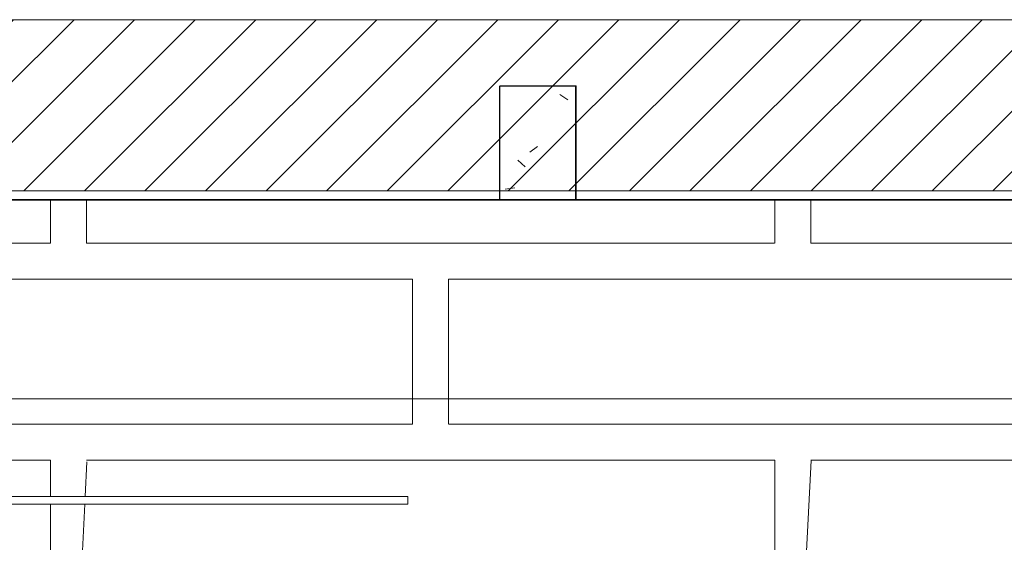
# Model space of a CAD drawing. Header units: metres. Extents: x 1.8 to 43.6, y -74.3 to -47.
# Tile 50 of 256: x 13.8 to 16.4, y -69.3 to -68. Entities that reach past the tile are written whole.
import ezdxf

# ---------------------------------------------------------------- set-up
doc = ezdxf.new("R2010")
doc.units = ezdxf.units.M
for name, color, linetype, lineweight in [('A-COLS', 7, 'Continuous', 18), ('A-FLOR-PATT', 7, 'Continuous', 18), ('A-GENM', 7, 'Continuous', 18), ('A-WALL', 7, 'Continuous', 18), ('A-WALL-PATT', 7, 'Continuous', 18), ('S-COLS', 7, 'Continuous', 18)]:
    doc.layers.add(name, color=color, linetype=linetype, lineweight=lineweight)
doc.layers.add('TUB_FRIGO', color=30, linetype='Continuous', lineweight=18, true_color=0xff7f00)
doc.layers.add('TÉRREO _0-32m - FRIG_dwg', color=7, linetype='Continuous', lineweight=18, true_color=0x767676)
pattern_1 = [(50, (21.555, -62.9), (0.546555, -0.047815), [0.05715, -0.62865]), (355, (21.555, -62.9), (-0.105728, 0.573166), [0.04572, -0.50292]), (100.451, (21.601, -62.904), (0.440828, 0.52535), [0.04857, -0.53427]), (46.184, (21.555, -62.748), (0.813237, -0.12613), [0.08573, -0.94298]), (96.636, (21.623, -62.758), (0.71221, 0.742287), [0.07286, -0.80141]), (351.184, (21.555, -62.748), (0.712217, 0.742274), [0.06858, -0.75438]), (21, (21.631, -62.786), (0.454846, -0.306795), [0.05715, -0.62865]), (326, (21.631, -62.786), (0.185405, 0.55256), [0.04572, -0.50292]), (71.451, (21.669, -62.811), (0.64025, 0.245763), [0.04857, -0.53427]), (37.5, (21.555, -62.9), (0.009261, 0.2536672), [0.02515, -0.47168, 0.02515, -0.48539, -0.50482]), (37.5, (21.555, -62.9), (0.009261, 0.2536672), [-1.007, 0.02515, -0.47968]), (7.5, (21.555, -62.9), (0.200456, 0.300546), [0.02515, -0.26594, 0.02515, -0.46025, -0.1924]), (7.5, (21.555, -62.9), (0.200456, 0.300546), [-0.77648, 0.02515, -0.16726]), (327.5, (21.385, -62.9), (0.4067682, -0.0171882), [0.02515, -0.16535, 0.02515, -0.56921, -0.78867]), (327.5, (21.385, -62.9), (0.4067682, -0.0171882), [-0.78486, 0.02515, -0.76352]), (317.5, (21.309, -62.9), (0.444383, 0.076279), [0.02515, -0.2225, 0.02515, -0.36957, -0.56007]), (317.5, (21.309, -62.9), (0.444383, 0.076279), [-0.64237, 0.02515, -0.53492])]

# ---------------------------------------------------------------- blocks, each defined once
blk = doc.blocks.new('Led_Stripe_11805 - Led_Stripe_11805-8047500-TÉRREO _0_32m - FRIGORÍFICA')
at = {"layer": 'A-GENM', "color": 253, "true_color": 0xaaaaaa}
for p, q in [((-1, -0.01), (-1, 0.01)), ((-1, 0.01), (1, 0.01)), ((1, 0.01), (1, -0.01)), ((1, -0.01), (-1, -0.01))]:
    blk.add_line(p, q, dxfattribs=at)
blk = doc.blocks.new('4 GRE - ESCOLA DE CINEMA E AUDIOVISUAL CINE REX R07_rvt-1-TÉRREO _0_32m - FRIGORÍFICA')
at = {"layer": 'A-FLOR-PATT', "true_color": 0xededed}
h = blk.add_hatch(dxfattribs=at)
h.set_pattern_fill('FP_20', style=0, pattern_type=2)
h.set_pattern_definition([(90, (21.584, -62.843), (-1.903, 1.905), [0.381, -1.524]), (0, (21.584, -62.462), (1.903, 1.905), [1.808, -0.09514]), (270, (23.392, -62.462), (1.903, -1.905), [0.381, -1.524]), (180, (23.392, -62.843), (-1.903, -1.905), [1.808, -0.09514]), (0, (21.527, -62.367), (1.903, 1.905), [0.91335, -0.98946]), (90, (22.44, -62.367), (-1.903, 1.905), [0.381, -1.524]), (180, (22.44, -61.986), (-1.903, -1.905), [0.91335, -0.98946]), (180, (23.43, -62.367), (-1.903, -1.905), [0.89432, -1.008]), (90, (22.535, -62.367), (-1.903, 1.905), [0.381, -1.524]), (0, (22.535, -61.986), (1.903, 1.905), [0.89432, -1.008]), (0, (21.565, -61.89), (1.903, 1.905), [1.827, -0.0761]), (90, (23.392, -61.89), (-1.903, 1.905), [0.381, -1.524]), (180, (23.392, -61.509), (-1.903, -1.905), [1.808, -0.09514]), (267.141, (21.584, -61.509), (1.9027392, 36.1951466), [0.38148, -37.766]), (90, (22.535, -61.414), (-1.903, 1.905), [0.381, -1.524]), (180, (23.43, -61.414), (-1.903, -1.905), [0.89432, -1.008]), (90, (22.44, -61.414), (-1.903, 1.905), [0.381, -1.524]), (0, (21.527, -61.414), (1.903, 1.905), [0.91335, -0.98946]), (0, (22.535, -61.033), (1.903, 1.905), [0.89432, -1.008]), (180, (22.44, -61.033), (-1.903, -1.905), [0.91335, -0.98946])])
h.paths.add_polyline_path([(16.2475, -70.1434), (18.936, -70.1434), (18.936, -68.4426), (12.674, -68.4426), (12.674, -70.1434), (15.5794, -70.1434)])
h.paths.add_polyline_path([(17.9179, -69.2418), (16.819, -69.2418), (16.819, -69.2218), (18.819, -69.2218), (18.819, -69.2418), (18.0849, -69.2418)])
h.paths.add_polyline_path([(12.819, -69.2418), (12.819, -69.2218), (14.819, -69.2218), (14.819, -69.2418), (12.9068, -69.2418)])
at = {"layer": 'A-WALL-PATT', "true_color": 0xd4d4d4}
h = blk.add_hatch(dxfattribs=at)
h.set_pattern_fill('FP_10', color=254, style=0, pattern_type=2)
h.set_pattern_definition([(45, (21.555, -62.9), (-0.0795495, 0.0795495), [])])
h.paths.add_polyline_path([(34.2871, -68.4176), (34.6673, -68.4176), (34.6673, -67.9676), (32.3182, -67.9676), (32.3182, -68.4176), (32.9509, -68.4176)])
h.paths.add_polyline_path([(30.2783, -68.4176), (30.8606, -68.4176), (30.8606, -67.9676), (23.2473, -67.9676), (23.2473, -68.4176), (27.6058, -68.4176)])
h.paths.add_polyline_path([(21.8673, -68.4176), (21.8673, -67.9676), (11.7173, -67.9676), (11.7173, -68.4176), (19.5882, -68.4176)])
h = blk.add_hatch(dxfattribs=at)
h.set_pattern_fill('FP_9', color=254, style=0, pattern_type=2)
h.set_pattern_definition(pattern_1)
h.paths.add_polyline_path([(30.2783, -68.4426), (30.8606, -68.4426), (30.8606, -68.4401), (23.2473, -68.4401), (23.2473, -68.4426), (27.6058, -68.4426)])
h.paths.add_polyline_path([(32.3182, -68.4426), (34.6673, -68.4426), (34.6673, -68.4401), (32.3182, -68.4401)])
h.paths.add_polyline_path([(21.281, -68.4426), (21.8673, -68.4426), (21.8673, -68.4401), (11.7173, -68.4401), (11.7173, -68.4426), (20.091, -68.4426)])
at = {"layer": 'S-COLS', "true_color": 0xaaaaaa}
h = blk.add_hatch(dxfattribs=at)
h.set_pattern_fill('FP_9', color=253, style=0, pattern_type=2)
h.set_pattern_definition(pattern_1)
h.paths.add_polyline_path([(15.2596, -68.4426), (15.2596, -68.1426), (15.0596, -68.1426), (15.0596, -68.4426)])
at = {"layer": 'A-WALL', "color": 253, "true_color": 0xaaaaaa}
for p, q in [((21.8673, -67.9676), (12.294, -67.9676)), ((21.8673, -68.4176), (11.7173, -68.4176)), ((21.8673, -68.4401), (11.7173, -68.4401)), ((11.7173, -68.4426), (21.8673, -68.4426))]:
    blk.add_line(p, q, dxfattribs=at)
at = {"layer": 'S-COLS', "color": 253, "true_color": 0xaaaaaa}
for p, q in [((15.0596, -68.1426), (15.0596, -68.4426)), ((15.2596, -68.1426), (15.0596, -68.1426)), ((15.2596, -68.4426), (15.2596, -68.1426)), ((15.0596, -68.4426), (15.2596, -68.4426))]:
    blk.add_line(p, q, dxfattribs=at)
at = {"layer": 'A-GENM', "color": 253, "lineweight": 18, "true_color": 0xaaaaaa, "extrusion": (0, 0, -1), "rotation": 180}
blk.add_blockref('Led_Stripe_11805 - Led_Stripe_11805-8047500-TÉRREO _0_32m - FRIGORÍFICA', (-13.819, -69.2318), dxfattribs=at)
blk = doc.blocks.new('Family - P42-299310-TÉRREO _0_32m - FRIGORÍFICA')
at = {"layer": 'S-COLS', "color": 253, "true_color": 0xaaaaaa}
for p, q in [((-0.1, 0.15), (-0.1, -0.15)), ((0.1, 0.15), (-0.1, 0.15)), ((0.1, -0.15), (0.1, 0.15)), ((-0.1, -0.15), (0.1, -0.15))]:
    blk.add_line(p, q, dxfattribs=at)
blk = doc.blocks.new('Family - P42-301316-TÉRREO _0_32m - FRIGORÍFICA')
at = {"layer": 'S-COLS', "color": 253, "true_color": 0xaaaaaa}
for p, q in [((-0.1, 0.15), (-0.1, -0.15)), ((0.1, 0.15), (-0.1, 0.15)), ((0.1, -0.15), (0.1, 0.15)), ((-0.1, -0.15), (0.1, -0.15))]:
    blk.add_line(p, q, dxfattribs=at)
blk = doc.blocks.new('ESTRUTURAL CINE REX _011_IFC-1-TÉRREO _0_32m - FRIGORÍFICA')
at = {"layer": 'A-COLS', "color": 253, "lineweight": 18, "true_color": 0xaaaaaa}
blk.add_blockref('Family - P42-301316-TÉRREO _0_32m - FRIGORÍFICA', (15.1609, -68.292), dxfattribs=at)
at = {"layer": 'S-COLS', "color": 253, "lineweight": 18, "true_color": 0xaaaaaa}
blk.add_blockref('Family - P42-299310-TÉRREO _0_32m - FRIGORÍFICA', (15.1609, -68.292), dxfattribs=at)
blk = doc.blocks.new('TÉRREO _0-32m - FRIG_dwg-1114655-TÉRREO _0_32m - FRIGORÍFICA')
at = {"layer": 'TUB_FRIGO'}
blk.add_line((1.5766, -6.0643), (-10.7795, -6.0643), dxfattribs=at)

msp = doc.modelspace()

# ---------------------------------------------------------------- block references
at = {"lineweight": 5}
for name in ['4 GRE - ESCOLA DE CINEMA E AUDIOVISUAL CINE REX R07_rvt-1-TÉRREO _0_32m - FRIGORÍFICA', 'ESTRUTURAL CINE REX _011_IFC-1-TÉRREO _0_32m - FRIGORÍFICA']:
    msp.add_blockref(name, (0, 0), dxfattribs=at)
at = {"layer": 'TÉRREO _0-32m - FRIG_dwg', "color": 7}
msp.add_blockref('TÉRREO _0-32m - FRIG_dwg-1114655-TÉRREO _0_32m - FRIGORÍFICA', (21.555, -62.9), dxfattribs=at)

doc.saveas('drawing.dxf')
